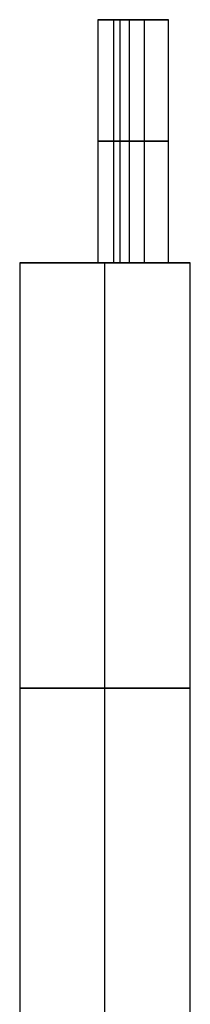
# Model space of a CAD drawing. Extents: x -33 to 118, y -45 to 98.
# Tile 27 of 28: x 51 to 58, y 57 to 98. Entities that reach past the tile are written whole.
import ezdxf

# ---------------------------------------------------------------- set-up
doc = ezdxf.new("R2010")
doc.units = 0
doc.layers.add('DEFAULT', color=7, linetype='CONTINUOUS')

msp = doc.modelspace()

# ---------------------------------------------------------------- linework, layer by layer
at = {"layer": 'DEFAULT'}
for p, q in [((53.928, 97.652, 0.142), (53.928, 87.652, 0.142)), ((54.578, 97.652, 0.792), (54.578, 87.652, 0.792)), ((54.578, 97.652, -0.508), (54.578, 87.652, -0.508)), ((54.828, 97.652, 1.533), (54.828, 87.652, 1.533)), ((55.228, 87.652, 0.142), (55.228, 97.652, 0.142)), ((55.828, 97.652, 2.533), (55.828, 87.652, 2.533)), ((55.828, 97.652, 0.533), (55.828, 87.652, 0.533)), ((56.828, 87.652, 1.533), (56.828, 97.652, 1.533)), ((50.724, 87.652, 2.727), (50.724, 52.652, 2.727)), ((54.224, 52.652, 6.227), (54.224, 87.652, 6.227)), ((54.224, 52.652, -0.773), (54.224, 87.652, -0.773)), ((57.724, 52.652, 2.727), (57.724, 87.652, 2.727))]:
    msp.add_line(p, q, dxfattribs=at)
at = {"layer": 'DEFAULT', "extrusion": (0, 1, 0)}
for centre, radius, start, end in [((-54.578, 0.142, 97.652), 0.65, 0, 180), ((-54.578, 0.142, 97.652), 0.65, 180, 0), ((-55.828, 1.533, 97.652), 1, 0, 180), ((-55.828, 1.533, 97.652), 1, 180, 0), ((-54.578, 0.142, 92.652), 0.65, 0, 180), ((-54.578, 0.142, 92.652), 0.65, 180, 0), ((-55.828, 1.533, 92.652), 1, 0, 180), ((-55.828, 1.533, 92.652), 1, 180, 0), ((-54.224, 2.727, 70.152), 3.5, 0, 180), ((-54.224, 2.727, 70.152), 3.5, 180, 0)]:
    msp.add_arc(centre, radius, start, end, dxfattribs=at)
at = {"layer": 'DEFAULT', "extrusion": (5.56388e-29, 1, -3.65422e-14)}
msp.add_arc((-54.224, 2.727, 87.652), 3.5, 360, 180, dxfattribs=at)
at = {"layer": 'DEFAULT', "extrusion": (4.32747e-29, 1, -2.84217e-14)}
msp.add_arc((-54.224, 2.727, 87.652), 3.5, 180, 360, dxfattribs=at)
at = {"layer": 'DEFAULT', "extrusion": (-1.09314e-14, 1, 4.37257e-14)}
msp.add_arc((-54.578, 0.142, 87.652), 0.65, 0, 180, dxfattribs=at)
at = {"layer": 'DEFAULT', "extrusion": (1.09314e-14, 1, -4.37257e-14)}
msp.add_arc((-54.578, 0.142, 87.652), 0.65, 180, 0, dxfattribs=at)
at = {"layer": 'DEFAULT', "extrusion": (-7.10543e-15, 1, 2.84217e-14)}
msp.add_arc((-55.828, 1.533, 87.652), 1, 0, 180, dxfattribs=at)
at = {"layer": 'DEFAULT', "extrusion": (7.10543e-15, 1, -2.84217e-14)}
msp.add_arc((-55.828, 1.533, 87.652), 1, 180, 0, dxfattribs=at)

doc.saveas('drawing.dxf')
